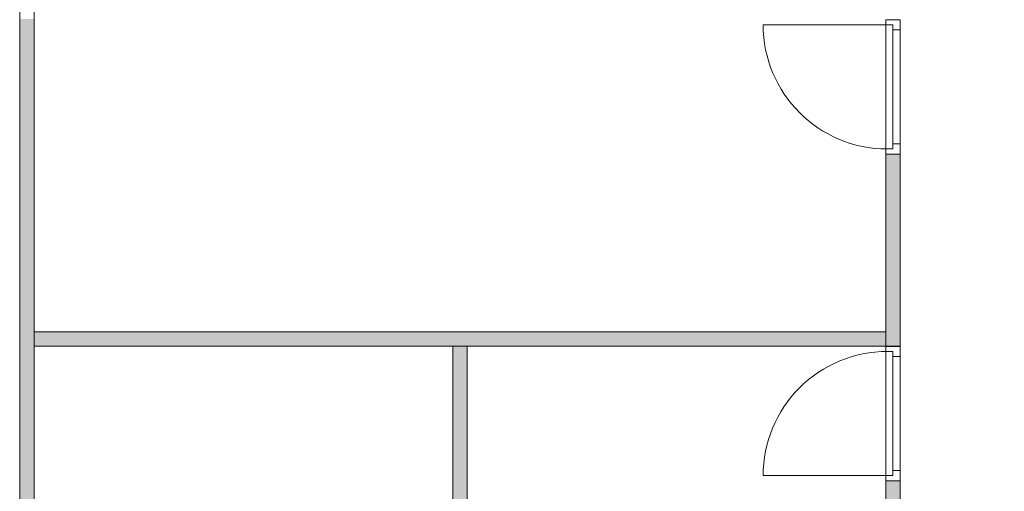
# Model space of a CAD drawing. Header units: inches. Extents: x 15 to 546804, y -66 to 267312.
# Tile 109 of 256: x 436388 to 443207, y 58163 to 61424. Entities that reach past the tile are written whole.
import ezdxf

# ---------------------------------------------------------------- set-up
doc = ezdxf.new("R2010")
doc.units = ezdxf.units.IN
doc.header["$MEASUREMENT"] = 0

msp = doc.modelspace()

# ---------------------------------------------------------------- hatches: boundary and pattern name
at = {"lineweight": 20}
h = msp.add_hatch(color=7, dxfattribs=at)
h.dxf.hatch_style = 1
h.paths.add_polyline_path([(436388.4, 55689.9), (436488.4, 55689.9), (436488.4, 61429.5), (436388.4, 61429.5)])
h = msp.add_hatch(color=7, dxfattribs=at)
h.dxf.hatch_style = 1
h.paths.add_polyline_path([(442486.5, 60495.3), (442386.5, 60495.3), (442386.5, 59166.8), (442486.5, 59166.8)])
h.paths.add_polyline_path([(443207.5, 58089.9), (442486.5, 58089.9), (442486.5, 57989.9), (443207.5, 57989.9)])
h.paths.add_polyline_path([(447840.4, 58089.9), (444136.5, 58089.9), (444136.5, 57989.9), (447840.4, 57989.9)])
h.paths.add_polyline_path([(444886.5, 58236.1), (444786.5, 58236.1), (444786.5, 58089.9), (444886.5, 58089.9)])
h = msp.add_hatch(color=7, dxfattribs=at)
h.dxf.hatch_style = 1
h.paths.add_polyline_path([(436488.4, 59166.8), (442386.5, 59166.8), (442386.5, 59266.8), (436488.4, 59266.8)])
h = msp.add_hatch(color=7, dxfattribs=at)
h.dxf.hatch_style = 1
h.paths.add_polyline_path([(439387.5, 55689.9), (439487.5, 55689.9), (439487.5, 59166.8), (439387.5, 59166.8)])
h = msp.add_hatch(color=7, dxfattribs=at)
h.dxf.hatch_style = 1
h.paths.add_polyline_path([(442386.5, 55689.9), (442486.5, 55689.9), (442486.5, 58236.1), (442386.5, 58236.1)])

# ---------------------------------------------------------------- linework, layer by layer
at = {"color": 7, "lineweight": 20}
for p, q in [((436388.4, 55689.9, 7000), (436388.4, 61639.9, 7000)), ((436388.4, 55689.9, 9700), (436388.4, 61639.9, 9700)), ((436488.4, 61639.9, 7000), (436488.4, 55689.9, 7000)), ((436488.4, 61639.9, 9700), (436488.4, 55689.9, 9700)), ((436388.4, 61429.5, 7000), (436388.4, 55689.9, 7000)), ((436488.4, 55689.9, 7000), (436488.4, 61429.5, 7000)), ((442396.5, 61389.3, 7000), (441537.5, 61389.3, 7000)), ((442386.5, 61354.3, 9200), (442386.5, 61424.3, 9200)), ((442486.5, 61424.3, 9200), (442386.5, 61424.3, 9200)), ((442486.5, 61424.3, 9700), (442386.5, 61424.3, 9700)), ((442386.5, 61424.3, 9200), (442386.5, 61424.3, 9700)), ((442386.5, 61424.3, 9700), (442386.5, 60495.3, 9700)), ((442386.5, 61424.3, 7000), (442386.5, 61389.3, 7000)), ((442386.5, 60495.3, 9200), (442386.5, 61424.3, 9200)), ((442386.5, 61424.3, 9200), (442386.5, 61424.3, 7000)), ((442486.5, 61424.3, 7000), (442386.5, 61424.3, 7000)), ((442486.5, 61424.3, 9200), (442386.5, 61424.3, 9200)), ((442436.5, 61389.3, 7000), (442386.5, 61389.3, 7000)), ((442386.5, 61389.3, 9165), (442386.5, 61389.3, 7000)), ((442386.5, 60530.3, 9165), (442386.5, 61389.3, 9165)), ((442436.5, 61389.3, 9165), (442386.5, 61389.3, 9165)), ((442396.5, 61389.3, 9165), (442396.5, 61389.3, 7000)), ((442436.5, 61389.3, 9165), (442396.5, 61389.3, 9165)), ((442436.5, 61389.3, 7000), (442396.5, 61389.3, 7000)), ((442436.5, 61389.3, 9165), (442436.5, 61389.3, 7000)), ((442436.5, 61354.3, 7000), (442436.5, 61389.3, 7000)), ((442436.5, 61354.3, 9165), (442436.5, 61389.3, 9165)), ((442436.5, 61389.3, 7000), (442436.5, 60530.3, 7000)), ((442436.5, 61389.3, 9165), (442436.5, 61389.3, 7000)), ((442436.5, 60530.3, 9165), (442436.5, 61389.3, 9165)), ((442436.5, 61389.3, 7000), (442436.5, 61334.5, 7070.8)), ((442436.5, 61334.5, 9059.2), (442436.5, 61389.3, 9130)), ((442486.5, 61354.3, 9200), (442486.5, 61424.3, 9200)), ((442486.5, 61424.3, 9200), (442486.5, 61424.3, 9700)), ((442486.5, 61424.3, 9700), (442486.5, 60495.3, 9700)), ((442486.5, 61424.3, 7000), (442486.5, 61354.3, 7000)), ((442486.5, 60495.3, 9200), (442486.5, 61424.3, 9200)), ((442486.5, 61424.3, 9200), (442486.5, 61424.3, 7000)), ((442386.5, 61354.3, 9630), (442386.5, 60565.3, 9630)), ((442386.5, 61354.3, 9200), (442386.5, 61354.3, 9630)), ((442436.5, 61354.3, 9630), (442436.5, 60565.3, 9630)), ((442436.5, 60565.3, 9200), (442436.5, 61354.3, 9200)), ((442436.5, 61354.3, 9200), (442436.5, 61354.3, 9630)), ((442486.5, 61354.3, 7000), (442436.5, 61354.3, 7000)), ((442486.5, 61354.3, 9130), (442436.5, 61354.3, 9130)), ((442436.5, 61354.3, 9130), (442436.5, 61354.3, 7000)), ((442436.5, 60565.3, 9130), (442436.5, 61354.3, 9130)), ((442436.5, 60565.3, 9165), (442436.5, 61354.3, 9165)), ((442436.5, 61354.3, 9130), (442436.5, 61354.3, 9165)), ((442486.5, 61354.3, 9200), (442486.5, 61354.3, 9630)), ((442486.5, 61354.3, 9630), (442486.5, 60565.3, 9630)), ((442486.5, 60565.3, 9130), (442486.5, 61354.3, 9130)), ((442486.5, 61354.3, 9130), (442486.5, 61354.3, 7000)), ((442436.5, 61225, 8917.6), (442436.5, 61279.8, 8988.4)), ((442436.5, 61279.8, 7141.6), (442436.5, 61225, 7212.4)), ((442436.5, 61115.5, 8776), (442436.5, 61170.2, 8846.8)), ((442436.5, 61170.2, 7283.2), (442436.5, 61115.5, 7354)), ((442436.5, 61005.9, 8634.5), (442436.5, 61060.7, 8705.2)), ((442436.5, 61060.7, 7424.8), (442436.5, 61005.9, 7495.5)), ((442436.5, 60896.4, 8492.9), (442436.5, 60951.1, 8563.7)), ((442436.5, 60951.1, 7566.3), (442436.5, 60896.4, 7637.1)), ((442436.5, 60786.8, 8351.3), (442436.5, 60841.6, 8422.1)), ((442436.5, 60841.6, 7707.9), (442436.5, 60786.8, 7778.7)), ((442436.5, 60677.3, 8209.7), (442436.5, 60732, 8280.5)), ((442436.5, 60732, 7849.5), (442436.5, 60677.3, 7920.3)), ((442436.5, 60567.7, 8068.1), (442436.5, 60622.5, 8138.9)), ((442436.5, 60622.5, 7991.1), (442436.5, 60567.7, 8061.9)), ((442386.5, 60565.3, 9630), (442386.5, 60565.3, 9200)), ((442386.5, 60495.3, 9200), (442386.5, 60565.3, 9200)), ((442436.5, 60565.3, 9630), (442436.5, 60565.3, 9200)), ((442486.5, 60565.3, 9130), (442436.5, 60565.3, 9130)), ((442486.5, 60565.3, 7000), (442436.5, 60565.3, 7000)), ((442436.5, 60565.3, 7000), (442436.5, 60565.3, 9130)), ((442436.5, 60565.3, 7000), (442436.5, 60530.3, 7000)), ((442436.5, 60565.3, 9165), (442436.5, 60530.3, 9165)), ((442436.5, 60565.3, 9130), (442436.5, 60565.3, 9165)), ((442486.5, 60495.3, 9200), (442486.5, 60565.3, 9200)), ((442486.5, 60565.3, 9630), (442486.5, 60565.3, 9200)), ((442486.5, 60565.3, 7000), (442486.5, 60565.3, 9130)), ((442486.5, 60565.3, 7000), (442486.5, 60495.3, 7000)), ((442386.5, 59166.8, 7000), (442386.5, 60537.8, 7000)), ((442386.5, 59166.8, 9700), (442386.5, 60537.8, 9700)), ((442386.5, 60537.8, 7000), (442386.5, 60537.8, 9700)), ((442386.5, 60530.3, 7000), (442386.5, 60495.3, 7000)), ((442436.5, 60530.3, 7000), (442386.5, 60530.3, 7000)), ((442386.5, 60530.3, 7000), (442386.5, 60530.3, 9165)), ((442436.5, 60530.3, 9165), (442386.5, 60530.3, 9165)), ((442486.5, 60495.3, 9200), (442386.5, 60495.3, 9200)), ((442386.5, 60495.3, 9700), (442386.5, 60495.3, 9200)), ((442486.5, 60495.3, 9700), (442386.5, 60495.3, 9700)), ((442386.5, 60495.3, 7000), (442386.5, 60495.3, 9200)), ((442486.5, 60495.3, 7000), (442386.5, 60495.3, 7000)), ((442486.5, 60495.3, 9200), (442386.5, 60495.3, 9200)), ((442396.5, 60530.3, 7000), (442396.5, 60530.3, 9165)), ((442436.5, 60530.3, 9165), (442396.5, 60530.3, 9165)), ((442436.5, 60530.3, 7000), (442396.5, 60530.3, 7000)), ((442436.5, 60530.3, 7000), (442436.5, 60530.3, 9165)), ((442436.5, 60530.3, 7000), (442436.5, 60530.3, 9165)), ((442486.5, 60537.8, 7000), (442486.5, 59166.8, 7000)), ((442486.5, 60537.8, 9700), (442486.5, 59166.8, 9700)), ((442486.5, 60537.8, 7000), (442486.5, 60537.8, 9700)), ((442486.5, 60495.3, 9700), (442486.5, 60495.3, 9200)), ((442486.5, 60495.3, 7000), (442486.5, 60495.3, 9200)), ((436488.4, 59166.8, 7000), (436488.4, 59266.8, 7000)), ((436488.4, 59266.8, 7000), (442386.5, 59266.8, 7000)), ((436488.4, 59266.8, 9700), (442386.5, 59266.8, 9700)), ((436488.4, 59166.8, 9700), (436488.4, 59266.8, 9700)), ((436488.4, 59266.8, 7000), (436488.4, 59266.8, 9700)), ((442386.5, 59266.8, 7000), (436488.4, 59266.8, 7000)), ((436488.4, 59266.8, 7000), (436488.4, 59166.8, 7000)), ((442386.5, 59266.8, 7000), (442386.5, 59166.8, 7000)), ((442386.5, 59266.8, 9700), (442386.5, 59166.8, 9700)), ((442386.5, 59266.8, 7000), (442386.5, 59266.8, 9700)), ((442386.5, 59166.8, 7000), (442386.5, 59266.8, 7000)), ((442386.5, 59166.8, 7000), (436488.4, 59166.8, 7000)), ((442386.5, 59166.8, 9700), (436488.4, 59166.8, 9700)), ((436488.4, 59166.8, 7000), (436488.4, 59166.8, 9700)), ((436488.4, 59166.8, 7000), (442386.5, 59166.8, 7000)), ((439387.5, 59166.8, 7000), (439487.5, 59166.8, 7000)), ((439387.5, 55689.9, 7000), (439387.5, 59166.8, 7000)), ((439387.5, 59166.8, 9700), (439487.5, 59166.8, 9700)), ((439387.5, 55689.9, 9700), (439387.5, 59166.8, 9700)), ((439387.5, 59166.8, 7000), (439387.5, 59166.8, 9700)), ((439487.5, 59166.8, 7000), (439387.5, 59166.8, 7000)), ((439387.5, 59166.8, 7000), (439387.5, 55689.9, 7000)), ((439487.5, 59166.8, 7000), (439487.5, 55689.9, 7000)), ((439487.5, 59166.8, 9700), (439487.5, 55689.9, 9700)), ((439487.5, 59166.8, 7000), (439487.5, 59166.8, 9700)), ((439487.5, 55689.9, 7000), (439487.5, 59166.8, 7000)), ((442486.5, 59166.8, 7000), (442386.5, 59166.8, 7000)), ((442486.5, 59166.8, 9700), (442386.5, 59166.8, 9700)), ((442386.5, 59166.8, 7000), (442386.5, 59166.8, 9700)), ((442386.5, 59166.8, 7000), (442386.5, 59166.8, 9700)), ((442486.5, 59165.1, 9200), (442386.5, 59165.1, 9200)), ((442386.5, 59165.1, 9200), (442386.5, 59095.1, 9200)), ((442386.5, 59165.1, 9700), (442386.5, 59165.1, 9200)), ((442386.5, 58236.1, 9700), (442386.5, 59165.1, 9700)), ((442486.5, 59165.1, 9700), (442386.5, 59165.1, 9700)), ((442386.5, 59130.1, 7000), (442386.5, 59165.1, 7000)), ((442386.5, 59165.1, 7000), (442386.5, 59165.1, 9200)), ((442386.5, 59165.1, 9200), (442386.5, 58236.1, 9200)), ((442486.5, 59165.1, 7000), (442386.5, 59165.1, 7000)), ((442486.5, 59165.1, 9200), (442386.5, 59165.1, 9200)), ((442436.5, 59130.1, 7000), (442386.5, 59130.1, 7000)), ((442386.5, 59130.1, 7000), (442386.5, 59130.1, 9165)), ((442386.5, 59130.1, 9165), (442386.5, 58271.1, 9165)), ((442436.5, 59130.1, 9165), (442386.5, 59130.1, 9165)), ((442396.5, 59130.1, 7000), (442396.5, 59130.1, 9165)), ((442436.5, 59130.1, 9165), (442396.5, 59130.1, 9165)), ((442436.5, 59130.1, 7000), (442396.5, 59130.1, 7000)), ((442436.5, 59130.1, 7000), (442436.5, 59130.1, 9165)), ((442436.5, 59095.1, 7000), (442436.5, 59130.1, 7000)), ((442436.5, 59095.1, 9165), (442436.5, 59130.1, 9165)), ((442436.5, 58271.1, 7000), (442436.5, 59130.1, 7000)), ((442436.5, 59130.1, 7000), (442436.5, 59130.1, 9165)), ((442436.5, 59130.1, 9165), (442436.5, 58271.1, 9165)), ((442486.5, 59166.8, 7000), (442486.5, 59166.8, 9700)), ((442486.5, 59165.1, 9200), (442486.5, 59095.1, 9200)), ((442486.5, 58236.1, 9700), (442486.5, 59165.1, 9700)), ((442486.5, 59165.1, 9700), (442486.5, 59165.1, 9200)), ((442486.5, 59095.1, 7000), (442486.5, 59165.1, 7000)), ((442486.5, 59165.1, 7000), (442486.5, 59165.1, 9200)), ((442486.5, 59165.1, 9200), (442486.5, 58236.1, 9200)), ((442386.5, 58306.1, 9630), (442386.5, 59095.1, 9630)), ((442386.5, 59095.1, 9630), (442386.5, 59095.1, 9200)), ((442436.5, 59095.1, 9630), (442436.5, 59095.1, 9200)), ((442436.5, 58306.1, 9630), (442436.5, 59095.1, 9630)), ((442436.5, 59095.1, 9200), (442436.5, 58306.1, 9200)), ((442486.5, 59095.1, 9130), (442436.5, 59095.1, 9130)), ((442486.5, 59095.1, 7000), (442436.5, 59095.1, 7000)), ((442436.5, 59095.1, 7000), (442436.5, 59095.1, 9130)), ((442436.5, 59095.1, 9130), (442436.5, 58306.1, 9130)), ((442436.5, 59095.1, 9165), (442436.5, 58306.1, 9165)), ((442436.5, 59095.1, 9130), (442436.5, 59095.1, 9165)), ((442436.5, 59092.7, 8068.1), (442436.5, 59037.9, 8138.9)), ((442436.5, 59037.9, 7991.1), (442436.5, 59092.7, 8061.9)), ((442486.5, 59095.1, 9630), (442486.5, 59095.1, 9200)), ((442486.5, 58306.1, 9630), (442486.5, 59095.1, 9630)), ((442486.5, 59095.1, 7000), (442486.5, 59095.1, 9130)), ((442486.5, 59095.1, 9130), (442486.5, 58306.1, 9130)), ((442436.5, 58983.1, 8209.7), (442436.5, 58928.3, 8280.5)), ((442436.5, 58928.3, 7849.5), (442436.5, 58983.1, 7920.3)), ((442436.5, 58873.6, 8351.3), (442436.5, 58818.8, 8422.1)), ((442436.5, 58818.8, 7707.9), (442436.5, 58873.6, 7778.7)), ((442436.5, 58764, 8492.9), (442436.5, 58709.3, 8563.7)), ((442436.5, 58709.3, 7566.3), (442436.5, 58764, 7637.1)), ((442436.5, 58654.5, 8634.5), (442436.5, 58599.7, 8705.2)), ((442436.5, 58599.7, 7424.8), (442436.5, 58654.5, 7495.5)), ((442436.5, 58544.9, 8776), (442436.5, 58490.2, 8846.8)), ((442436.5, 58490.2, 7283.2), (442436.5, 58544.9, 7354)), ((442436.5, 58435.4, 8917.6), (442436.5, 58380.6, 8988.4)), ((442436.5, 58380.6, 7141.6), (442436.5, 58435.4, 7212.4)), ((442386.5, 58306.1, 9200), (442386.5, 58236.1, 9200)), ((442386.5, 58306.1, 9200), (442386.5, 58306.1, 9630)), ((442436.5, 58271.1, 7000), (442436.5, 58325.8, 7070.8)), ((442436.5, 58325.8, 9059.2), (442436.5, 58271.1, 9130)), ((442436.5, 58306.1, 9200), (442436.5, 58306.1, 9630)), ((442486.5, 58306.1, 7000), (442436.5, 58306.1, 7000)), ((442486.5, 58306.1, 9130), (442436.5, 58306.1, 9130)), ((442436.5, 58306.1, 9130), (442436.5, 58306.1, 7000)), ((442436.5, 58306.1, 7000), (442436.5, 58271.1, 7000)), ((442436.5, 58306.1, 9165), (442436.5, 58271.1, 9165)), ((442436.5, 58306.1, 9130), (442436.5, 58306.1, 9165)), ((442486.5, 58306.1, 9200), (442486.5, 58306.1, 9630)), ((442486.5, 58306.1, 9200), (442486.5, 58236.1, 9200)), ((442486.5, 58236.1, 7000), (442486.5, 58306.1, 7000)), ((442486.5, 58306.1, 9130), (442486.5, 58306.1, 7000)), ((442396.5, 58271.1, 7000), (441537.5, 58271.1, 7000)), ((442386.5, 58236.1, 7000), (442386.5, 58271.1, 7000)), ((442436.5, 58271.1, 7000), (442386.5, 58271.1, 7000)), ((442386.5, 58271.1, 9165), (442386.5, 58271.1, 7000)), ((442436.5, 58271.1, 9165), (442386.5, 58271.1, 9165)), ((442486.5, 58236.1, 9200), (442386.5, 58236.1, 9200)), ((442486.5, 58236.1, 9700), (442386.5, 58236.1, 9700)), ((442386.5, 58236.1, 9200), (442386.5, 58236.1, 9700)), ((442386.5, 58236.1, 9200), (442386.5, 58236.1, 7000)), ((442486.5, 58236.1, 7000), (442386.5, 58236.1, 7000)), ((442486.5, 58236.1, 9200), (442386.5, 58236.1, 9200)), ((442386.5, 58236.1, 7000), (442486.5, 58236.1, 7000)), ((442386.5, 55689.9, 7000), (442386.5, 58236.1, 7000)), ((442386.5, 58236.1, 9700), (442486.5, 58236.1, 9700)), ((442386.5, 55689.9, 9700), (442386.5, 58236.1, 9700)), ((442386.5, 58236.1, 7000), (442386.5, 58236.1, 9700)), ((442486.5, 58236.1, 0), (442386.5, 58236.1, 0)), ((442386.5, 58236.1, 0), (442386.5, 55689.9, 0)), ((442396.5, 58271.1, 9165), (442396.5, 58271.1, 7000)), ((442436.5, 58271.1, 9165), (442396.5, 58271.1, 9165)), ((442436.5, 58271.1, 7000), (442396.5, 58271.1, 7000)), ((442436.5, 58271.1, 9165), (442436.5, 58271.1, 7000)), ((442436.5, 58271.1, 9165), (442436.5, 58271.1, 7000)), ((442486.5, 58236.1, 9200), (442486.5, 58236.1, 9700)), ((442486.5, 58236.1, 9200), (442486.5, 58236.1, 7000)), ((442486.5, 58236.1, 7000), (442486.5, 55689.9, 7000)), ((442486.5, 58236.1, 9700), (442486.5, 55689.9, 9700)), ((442486.5, 58236.1, 7000), (442486.5, 58236.1, 9700)), ((442486.5, 55689.9, 0), (442486.5, 58236.1, 0))]:
    msp.add_line(p, q, dxfattribs=at)
at = {"color": 7, "lineweight": 20, "extrusion": (5.61302e-17, 1.21113e-11, -1)}
msp.add_ellipse((442396.5, 61389.3, 7000), major_axis=(-859.5, 0), ratio=0.999391, start_param=4.712389, end_param=6.283185, dxfattribs=at)
at = {"color": 7, "lineweight": 20}
msp.add_ellipse((442396.5, 58271.1, 7000), major_axis=(859.5, 0), ratio=0.999391, start_param=1.570796, end_param=3.141593, dxfattribs=at)
for points, invisible_edges in [([(436388.4, 61639.9, 9700), (436388.4, 55689.9, 7000), (436388.4, 55689.9, 9700)], 1), ([(436388.4, 55689.9, 7000), (436388.4, 61639.9, 9700), (436388.4, 61639.9, 7000)], 1), ([(436488.4, 55689.9, 9700), (436388.4, 61639.9, 9700), (436388.4, 55689.9, 9700)], 1), ([(436388.4, 61639.9, 9700), (436488.4, 55689.9, 9700), (436488.4, 61639.9, 9700)], 1), ([(436488.4, 61639.9, 7000), (436388.4, 55689.9, 7000), (436388.4, 61639.9, 7000)], 1), ([(436388.4, 55689.9, 7000), (436488.4, 61639.9, 7000), (436488.4, 55689.9, 7000)], 1), ([(436488.4, 61639.9, 7000), (436488.4, 55689.9, 9700), (436488.4, 55689.9, 7000)], 1), ([(436488.4, 55689.9, 9700), (436488.4, 61639.9, 7000), (436488.4, 61639.9, 9700)], 1), ([(442386.5, 61424.3, 7000), (442486.5, 61424.3, 9200), (442486.5, 61424.3, 7000)], 1), ([(442486.5, 61424.3, 9200), (442386.5, 61424.3, 7000), (442386.5, 61424.3, 9200)], 1), ([(442386.5, 61389.3, 9165), (442386.5, 61424.3, 7000), (442386.5, 61389.3, 7000)], 1), ([(442386.5, 61424.3, 7000), (442386.5, 61389.3, 9165), (442386.5, 61424.3, 9200)], 3), ([(442386.5, 61424.3, 9200), (442386.5, 61389.3, 9165), (442386.5, 60495.3, 9200)], 3), ([(442486.5, 61424.3, 9200), (442386.5, 60495.3, 9200), (442486.5, 60495.3, 9200)], 1), ([(442386.5, 60495.3, 9200), (442486.5, 61424.3, 9200), (442386.5, 61424.3, 9200)], 1), ([(442386.5, 61424.3, 7000), (442436.5, 61389.3, 7000), (442386.5, 61389.3, 7000)], 1), ([(442486.5, 61424.3, 7000), (442436.5, 61389.3, 7000), (442386.5, 61424.3, 7000)], 3), ([(442486.5, 60495.3, 9700), (442386.5, 61424.3, 9700), (442386.5, 60495.3, 9700)], 1), ([(442386.5, 61424.3, 9700), (442486.5, 60495.3, 9700), (442486.5, 61424.3, 9700)], 1), ([(442386.5, 61354.3, 9630), (442386.5, 61424.3, 9200), (442386.5, 61354.3, 9200)], 1), ([(442386.5, 61424.3, 9200), (442386.5, 61354.3, 9630), (442386.5, 61424.3, 9700)], 3), ([(442386.5, 61424.3, 9700), (442386.5, 61354.3, 9630), (442386.5, 60495.3, 9700)], 3), ([(442386.5, 61424.3, 9200), (442486.5, 61424.3, 9700), (442486.5, 61424.3, 9200)], 1), ([(442486.5, 61424.3, 9700), (442386.5, 61424.3, 9200), (442386.5, 61424.3, 9700)], 1), ([(442436.5, 61389.3, 9165), (442386.5, 61389.3, 7000), (442436.5, 61389.3, 7000)], 1), ([(442386.5, 61389.3, 7000), (442436.5, 61389.3, 9165), (442386.5, 61389.3, 9165)], 1), ([(442386.5, 60530.3, 9165), (442386.5, 60495.3, 9200), (442386.5, 61389.3, 9165)], 3), ([(442386.5, 61389.3, 9165), (442436.5, 60530.3, 9165), (442386.5, 60530.3, 9165)], 1), ([(442436.5, 60530.3, 9165), (442386.5, 61389.3, 9165), (442436.5, 60565.3, 9165)], 3), ([(442436.5, 60565.3, 9165), (442386.5, 61389.3, 9165), (442436.5, 61354.3, 9165)], 3), ([(442436.5, 61354.3, 9165), (442386.5, 61389.3, 9165), (442436.5, 61389.3, 9165)], 1), ([(442396.5, 61389.3, 7000), (442436.5, 61389.3, 9165), (442436.5, 61389.3, 7000)], 1), ([(442436.5, 61389.3, 9165), (442396.5, 61389.3, 7000), (442396.5, 61389.3, 9165)], 1), ([(442486.5, 61354.3, 7000), (442436.5, 61389.3, 7000), (442486.5, 61424.3, 7000)], 3), ([(442436.5, 61389.3, 9165), (442436.5, 60530.3, 7000), (442436.5, 61389.3, 7000)], 1), ([(442436.5, 60530.3, 7000), (442436.5, 61389.3, 9165), (442436.5, 60530.3, 9165)], 1), ([(442436.5, 61354.3, 9130), (442436.5, 61389.3, 7000), (442436.5, 61354.3, 7000)], 1), ([(442436.5, 61389.3, 7000), (442436.5, 61354.3, 9130), (442436.5, 61389.3, 9165)], 3), ([(442436.5, 61389.3, 9165), (442436.5, 61354.3, 9130), (442436.5, 61354.3, 9165)], 1), ([(442436.5, 61389.3, 7000), (442486.5, 61354.3, 7000), (442436.5, 61354.3, 7000)], 1), ([(442486.5, 61424.3, 9200), (442486.5, 61354.3, 7000), (442486.5, 61424.3, 7000)], 1), ([(442486.5, 61354.3, 7000), (442486.5, 61424.3, 9200), (442486.5, 61354.3, 9130)], 3), ([(442486.5, 61354.3, 9130), (442486.5, 61424.3, 9200), (442486.5, 60565.3, 9130)], 3), ([(442486.5, 60495.3, 9200), (442486.5, 60565.3, 9130), (442486.5, 61424.3, 9200)], 3), ([(442486.5, 61424.3, 9700), (442486.5, 61354.3, 9200), (442486.5, 61424.3, 9200)], 1), ([(442486.5, 61354.3, 9200), (442486.5, 61424.3, 9700), (442486.5, 61354.3, 9630)], 3), ([(442486.5, 61354.3, 9630), (442486.5, 61424.3, 9700), (442486.5, 60565.3, 9630)], 3), ([(442486.5, 60495.3, 9700), (442486.5, 60565.3, 9630), (442486.5, 61424.3, 9700)], 3), ([(442386.5, 60565.3, 9630), (442386.5, 60495.3, 9700), (442386.5, 61354.3, 9630)], 3), ([(442486.5, 61354.3, 9130), (442436.5, 61354.3, 7000), (442486.5, 61354.3, 7000)], 1), ([(442436.5, 61354.3, 7000), (442486.5, 61354.3, 9130), (442436.5, 61354.3, 9130)], 1), ([(442436.5, 60565.3, 9165), (442436.5, 61354.3, 9130), (442436.5, 60565.3, 9130)], 1), ([(442436.5, 61354.3, 9130), (442436.5, 60565.3, 9165), (442436.5, 61354.3, 9165)], 1), ([(442436.5, 61354.3, 9130), (442486.5, 60565.3, 9130), (442436.5, 60565.3, 9130)], 1), ([(442486.5, 60565.3, 9130), (442436.5, 61354.3, 9130), (442486.5, 61354.3, 9130)], 1), ([(442436.5, 61354.3, 9630), (442436.5, 60565.3, 9200), (442436.5, 61354.3, 9200)], 1), ([(442436.5, 60565.3, 9200), (442436.5, 61354.3, 9630), (442436.5, 60565.3, 9630)], 1), ([(442386.5, 60495.3, 9200), (442386.5, 60565.3, 9630), (442386.5, 60565.3, 9200)], 1), ([(442386.5, 60565.3, 9630), (442386.5, 60495.3, 9200), (442386.5, 60495.3, 9700)], 13), ([(442436.5, 60565.3, 7000), (442486.5, 60565.3, 9130), (442486.5, 60565.3, 7000)], 1), ([(442486.5, 60565.3, 9130), (442436.5, 60565.3, 7000), (442436.5, 60565.3, 9130)], 1), ([(442436.5, 60530.3, 9165), (442436.5, 60565.3, 7000), (442436.5, 60530.3, 7000)], 1), ([(442436.5, 60565.3, 7000), (442436.5, 60530.3, 9165), (442436.5, 60565.3, 9130)], 3), ([(442436.5, 60565.3, 9130), (442436.5, 60530.3, 9165), (442436.5, 60565.3, 9165)], 1), ([(442486.5, 60495.3, 7000), (442436.5, 60530.3, 7000), (442486.5, 60565.3, 7000)], 3), ([(442486.5, 60565.3, 7000), (442436.5, 60530.3, 7000), (442436.5, 60565.3, 7000)], 1), ([(442486.5, 60565.3, 9130), (442486.5, 60495.3, 7000), (442486.5, 60565.3, 7000)], 1), ([(442486.5, 60495.3, 7000), (442486.5, 60565.3, 9130), (442486.5, 60495.3, 9200)], 3), ([(442486.5, 60565.3, 9630), (442486.5, 60495.3, 9200), (442486.5, 60565.3, 9200)], 1), ([(442486.5, 60495.3, 9200), (442486.5, 60565.3, 9630), (442486.5, 60495.3, 9700)], 3), ([(442386.5, 60537.8, 9700), (442386.5, 59166.8, 7000), (442386.5, 59166.8, 9700)], 1), ([(442386.5, 59166.8, 7000), (442386.5, 60537.8, 9700), (442386.5, 60537.8, 7000)], 1), ([(442386.5, 60530.3, 7000), (442436.5, 60530.3, 9165), (442436.5, 60530.3, 7000)], 1), ([(442436.5, 60530.3, 9165), (442386.5, 60530.3, 7000), (442386.5, 60530.3, 9165)], 1), ([(442386.5, 60495.3, 9200), (442386.5, 60530.3, 7000), (442386.5, 60495.3, 7000)], 1), ([(442386.5, 60530.3, 7000), (442386.5, 60495.3, 9200), (442386.5, 60530.3, 9165)], 3), ([(442386.5, 60530.3, 7000), (442486.5, 60495.3, 7000), (442386.5, 60495.3, 7000)], 1), ([(442486.5, 60495.3, 7000), (442386.5, 60530.3, 7000), (442436.5, 60530.3, 7000)], 13), ([(442486.5, 60495.3, 9200), (442386.5, 60495.3, 7000), (442486.5, 60495.3, 7000)], 1), ([(442386.5, 60495.3, 7000), (442486.5, 60495.3, 9200), (442386.5, 60495.3, 9200)], 1), ([(442386.5, 60495.3, 9700), (442486.5, 60495.3, 9200), (442486.5, 60495.3, 9700)], 1), ([(442486.5, 60495.3, 9200), (442386.5, 60495.3, 9700), (442386.5, 60495.3, 9200)], 1), ([(442396.5, 60530.3, 9165), (442436.5, 60530.3, 7000), (442436.5, 60530.3, 9165)], 1), ([(442436.5, 60530.3, 7000), (442396.5, 60530.3, 9165), (442396.5, 60530.3, 7000)], 1), ([(442486.5, 60537.8, 7000), (442486.5, 59166.8, 9700), (442486.5, 59166.8, 7000)], 1), ([(442486.5, 59166.8, 9700), (442486.5, 60537.8, 7000), (442486.5, 60537.8, 9700)], 1), ([(436488.4, 59166.8, 9700), (436488.4, 59266.8, 7000), (436488.4, 59166.8, 7000)], 1), ([(436488.4, 59266.8, 7000), (436488.4, 59166.8, 9700), (436488.4, 59266.8, 9700)], 1), ([(442386.5, 59266.8, 9700), (436488.4, 59266.8, 7000), (436488.4, 59266.8, 9700)], 1), ([(436488.4, 59266.8, 7000), (442386.5, 59266.8, 9700), (442386.5, 59266.8, 7000)], 1), ([(436488.4, 59266.8, 9700), (442386.5, 59166.8, 9700), (442386.5, 59266.8, 9700)], 1), ([(442386.5, 59166.8, 9700), (436488.4, 59266.8, 9700), (436488.4, 59166.8, 9700)], 1), ([(442386.5, 59166.8, 7000), (436488.4, 59266.8, 7000), (442386.5, 59266.8, 7000)], 1), ([(436488.4, 59266.8, 7000), (442386.5, 59166.8, 7000), (436488.4, 59166.8, 7000)], 1), ([(442386.5, 59266.8, 9700), (442386.5, 59166.8, 7000), (442386.5, 59266.8, 7000)], 1), ([(442386.5, 59166.8, 7000), (442386.5, 59266.8, 9700), (442386.5, 59166.8, 9700)], 1), ([(442386.5, 59166.8, 7000), (436488.4, 59166.8, 9700), (436488.4, 59166.8, 7000)], 1), ([(436488.4, 59166.8, 9700), (442386.5, 59166.8, 7000), (442386.5, 59166.8, 9700)], 1), ([(439387.5, 59166.8, 9700), (439387.5, 55689.9, 7000), (439387.5, 55689.9, 9700)], 1), ([(439387.5, 55689.9, 7000), (439387.5, 59166.8, 9700), (439387.5, 59166.8, 7000)], 1), ([(439387.5, 59166.8, 9700), (439487.5, 59166.8, 7000), (439387.5, 59166.8, 7000)], 1), ([(439487.5, 59166.8, 7000), (439387.5, 59166.8, 9700), (439487.5, 59166.8, 9700)], 1), ([(439487.5, 55689.9, 9700), (439387.5, 59166.8, 9700), (439387.5, 55689.9, 9700)], 1), ([(439387.5, 59166.8, 9700), (439487.5, 55689.9, 9700), (439487.5, 59166.8, 9700)], 1), ([(439487.5, 59166.8, 7000), (439387.5, 55689.9, 7000), (439387.5, 59166.8, 7000)], 1), ([(439387.5, 55689.9, 7000), (439487.5, 59166.8, 7000), (439487.5, 55689.9, 7000)], 1), ([(439487.5, 59166.8, 7000), (439487.5, 55689.9, 9700), (439487.5, 55689.9, 7000)], 1), ([(439487.5, 55689.9, 9700), (439487.5, 59166.8, 7000), (439487.5, 59166.8, 9700)], 1), ([(442486.5, 59166.8, 9700), (442386.5, 59166.8, 7000), (442486.5, 59166.8, 7000)], 1), ([(442386.5, 59166.8, 7000), (442486.5, 59166.8, 9700), (442386.5, 59166.8, 9700)], 1), ([(442486.5, 59165.1, 7000), (442386.5, 59165.1, 7000), (442486.5, 59165.1, 9200)], 2), ([(442386.5, 59165.1, 9200), (442486.5, 59165.1, 9200), (442386.5, 59165.1, 7000)], 2), ([(442386.5, 59165.1, 7000), (442386.5, 59130.1, 7000), (442386.5, 59165.1, 9200)], 2), ([(442386.5, 59130.1, 9165), (442386.5, 59165.1, 9200), (442386.5, 59130.1, 7000)], 3), ([(442386.5, 58271.1, 9165), (442386.5, 59165.1, 9200), (442386.5, 59130.1, 9165)], 3), ([(442386.5, 59165.1, 9200), (442386.5, 58271.1, 9165), (442386.5, 58236.1, 9200)], 3), ([(442486.5, 59165.1, 9200), (442386.5, 59165.1, 9200), (442486.5, 58236.1, 9200)], 2), ([(442386.5, 58236.1, 9200), (442486.5, 58236.1, 9200), (442386.5, 59165.1, 9200)], 2), ([(442386.5, 59165.1, 7000), (442486.5, 59165.1, 7000), (442386.5, 59130.1, 7000)], 2), ([(442436.5, 59130.1, 7000), (442386.5, 59130.1, 7000), (442486.5, 59165.1, 7000)], 14), ([(442386.5, 59165.1, 9700), (442386.5, 58236.1, 9700), (442486.5, 59165.1, 9700)], 2), ([(442486.5, 58236.1, 9700), (442486.5, 59165.1, 9700), (442386.5, 58236.1, 9700)], 2), ([(442486.5, 59165.1, 9700), (442486.5, 59165.1, 9200), (442386.5, 59165.1, 9700)], 2), ([(442386.5, 59165.1, 9200), (442386.5, 59165.1, 9700), (442486.5, 59165.1, 9200)], 2), ([(442386.5, 59095.1, 9200), (442386.5, 59095.1, 9630), (442386.5, 59165.1, 9200)], 2), ([(442386.5, 59165.1, 9700), (442386.5, 59165.1, 9200), (442386.5, 59095.1, 9630)], 14), ([(442386.5, 58306.1, 9630), (442386.5, 59165.1, 9700), (442386.5, 59095.1, 9630)], 3), ([(442386.5, 59165.1, 9700), (442386.5, 58306.1, 9630), (442386.5, 58236.1, 9700)], 3), ([(442436.5, 59130.1, 7000), (442436.5, 59130.1, 9165), (442386.5, 59130.1, 7000)], 2), ([(442386.5, 59130.1, 9165), (442386.5, 59130.1, 7000), (442436.5, 59130.1, 9165)], 2), ([(442386.5, 59130.1, 9165), (442436.5, 59130.1, 9165), (442386.5, 58271.1, 9165)], 2), ([(442436.5, 59095.1, 9165), (442386.5, 58271.1, 9165), (442436.5, 59130.1, 9165)], 3), ([(442436.5, 59130.1, 9165), (442436.5, 59130.1, 7000), (442396.5, 59130.1, 9165)], 2), ([(442396.5, 59130.1, 7000), (442396.5, 59130.1, 9165), (442436.5, 59130.1, 7000)], 2), ([(442486.5, 59095.1, 7000), (442436.5, 59130.1, 7000), (442486.5, 59165.1, 7000)], 3), ([(442436.5, 58271.1, 7000), (442436.5, 59130.1, 7000), (442436.5, 58271.1, 9165)], 2), ([(442436.5, 59130.1, 9165), (442436.5, 58271.1, 9165), (442436.5, 59130.1, 7000)], 2), ([(442436.5, 59130.1, 7000), (442436.5, 59095.1, 7000), (442436.5, 59130.1, 9165)], 2), ([(442436.5, 59095.1, 9130), (442436.5, 59130.1, 9165), (442436.5, 59095.1, 7000)], 3), ([(442436.5, 59095.1, 9165), (442436.5, 59130.1, 9165), (442436.5, 59095.1, 9130)], 2), ([(442436.5, 59095.1, 7000), (442436.5, 59130.1, 7000), (442486.5, 59095.1, 7000)], 2), ([(442486.5, 59095.1, 7000), (442486.5, 59165.1, 7000), (442486.5, 59095.1, 9130)], 2), ([(442486.5, 59165.1, 9200), (442486.5, 59095.1, 9130), (442486.5, 59165.1, 7000)], 3), ([(442486.5, 58236.1, 9200), (442486.5, 59095.1, 9130), (442486.5, 59165.1, 9200)], 3), ([(442486.5, 59095.1, 9200), (442486.5, 59165.1, 9200), (442486.5, 59095.1, 9630)], 2), ([(442486.5, 59165.1, 9700), (442486.5, 59095.1, 9630), (442486.5, 59165.1, 9200)], 3), ([(442486.5, 58236.1, 9700), (442486.5, 59095.1, 9630), (442486.5, 59165.1, 9700)], 3), ([(442436.5, 58306.1, 9165), (442386.5, 58271.1, 9165), (442436.5, 59095.1, 9165)], 3), ([(442486.5, 59095.1, 7000), (442486.5, 59095.1, 9130), (442436.5, 59095.1, 7000)], 2), ([(442436.5, 59095.1, 9130), (442436.5, 59095.1, 7000), (442486.5, 59095.1, 9130)], 2), ([(442436.5, 59095.1, 9130), (442436.5, 58306.1, 9130), (442436.5, 59095.1, 9165)], 2), ([(442436.5, 58306.1, 9165), (442436.5, 59095.1, 9165), (442436.5, 58306.1, 9130)], 2), ([(442436.5, 59095.1, 9130), (442486.5, 59095.1, 9130), (442436.5, 58306.1, 9130)], 2), ([(442486.5, 58306.1, 9130), (442436.5, 58306.1, 9130), (442486.5, 59095.1, 9130)], 2), ([(442436.5, 58306.1, 9200), (442436.5, 59095.1, 9200), (442436.5, 58306.1, 9630)], 2), ([(442436.5, 59095.1, 9630), (442436.5, 58306.1, 9630), (442436.5, 59095.1, 9200)], 2), ([(442486.5, 59095.1, 9130), (442486.5, 58236.1, 9200), (442486.5, 58306.1, 9130)], 3), ([(442486.5, 59095.1, 9630), (442486.5, 58236.1, 9700), (442486.5, 58306.1, 9630)], 3), ([(442436.5, 58271.1, 9165), (442386.5, 58271.1, 9165), (442436.5, 58306.1, 9165)], 2), ([(442386.5, 58306.1, 9200), (442386.5, 58236.1, 9200), (442386.5, 58306.1, 9630)], 2), ([(442386.5, 58236.1, 9700), (442386.5, 58306.1, 9630), (442386.5, 58236.1, 9200)], 3), ([(442436.5, 58306.1, 7000), (442436.5, 58271.1, 7000), (442436.5, 58306.1, 9130)], 2), ([(442436.5, 58271.1, 9165), (442436.5, 58306.1, 9130), (442436.5, 58271.1, 7000)], 3), ([(442436.5, 58306.1, 9165), (442436.5, 58306.1, 9130), (442436.5, 58271.1, 9165)], 2), ([(442486.5, 58306.1, 7000), (442436.5, 58306.1, 7000), (442486.5, 58306.1, 9130)], 2), ([(442436.5, 58306.1, 9130), (442486.5, 58306.1, 9130), (442436.5, 58306.1, 7000)], 2), ([(442436.5, 58306.1, 7000), (442486.5, 58306.1, 7000), (442436.5, 58271.1, 7000)], 2), ([(442486.5, 58236.1, 7000), (442436.5, 58271.1, 7000), (442486.5, 58306.1, 7000)], 3), ([(442486.5, 58236.1, 7000), (442486.5, 58306.1, 7000), (442486.5, 58236.1, 9200)], 2), ([(442486.5, 58306.1, 9130), (442486.5, 58236.1, 9200), (442486.5, 58306.1, 7000)], 3), ([(442486.5, 58236.1, 9200), (442486.5, 58306.1, 9200), (442486.5, 58236.1, 9700)], 2), ([(442486.5, 58306.1, 9630), (442486.5, 58236.1, 9700), (442486.5, 58306.1, 9200)], 3), ([(442436.5, 58271.1, 7000), (442386.5, 58271.1, 7000), (442436.5, 58271.1, 9165)], 2), ([(442386.5, 58271.1, 9165), (442436.5, 58271.1, 9165), (442386.5, 58271.1, 7000)], 2), ([(442386.5, 58271.1, 7000), (442386.5, 58236.1, 7000), (442386.5, 58271.1, 9165)], 2), ([(442386.5, 58236.1, 9200), (442386.5, 58271.1, 9165), (442386.5, 58236.1, 7000)], 3), ([(442386.5, 58271.1, 7000), (442436.5, 58271.1, 7000), (442386.5, 58236.1, 7000)], 2), ([(442386.5, 58236.1, 7000), (442436.5, 58271.1, 7000), (442486.5, 58236.1, 7000)], 3), ([(442386.5, 58236.1, 9700), (442386.5, 55689.9, 7000), (442386.5, 55689.9, 9700)], 1), ([(442386.5, 55689.9, 7000), (442386.5, 58236.1, 9700), (442386.5, 58236.1, 7000)], 1), ([(442386.5, 58236.1, 9700), (442486.5, 58236.1, 7000), (442386.5, 58236.1, 7000)], 1), ([(442486.5, 58236.1, 7000), (442386.5, 58236.1, 9700), (442486.5, 58236.1, 9700)], 1), ([(442486.5, 55689.9, 9700), (442386.5, 58236.1, 9700), (442386.5, 55689.9, 9700)], 1), ([(442386.5, 58236.1, 9700), (442486.5, 55689.9, 9700), (442486.5, 58236.1, 9700)], 1), ([(442486.5, 58236.1, 7000), (442386.5, 55689.9, 7000), (442386.5, 58236.1, 7000)], 1), ([(442386.5, 55689.9, 7000), (442486.5, 58236.1, 7000), (442486.5, 55689.9, 7000)], 1), ([(442486.5, 58236.1, 7000), (442486.5, 58236.1, 9200), (442386.5, 58236.1, 7000)], 2), ([(442386.5, 58236.1, 9200), (442386.5, 58236.1, 7000), (442486.5, 58236.1, 9200)], 2), ([(442486.5, 58236.1, 9200), (442486.5, 58236.1, 9700), (442386.5, 58236.1, 9200)], 2), ([(442386.5, 58236.1, 9700), (442386.5, 58236.1, 9200), (442486.5, 58236.1, 9700)], 2), ([(442436.5, 58271.1, 7000), (442436.5, 58271.1, 9165), (442396.5, 58271.1, 7000)], 2), ([(442396.5, 58271.1, 9165), (442396.5, 58271.1, 7000), (442436.5, 58271.1, 9165)], 2), ([(442486.5, 58236.1, 7000), (442486.5, 55689.9, 9700), (442486.5, 55689.9, 7000)], 1), ([(442486.5, 55689.9, 9700), (442486.5, 58236.1, 7000), (442486.5, 58236.1, 9700)], 1)]:
    msp.add_3dface(points, dxfattribs=dict(at, invisible_edges=invisible_edges))

doc.saveas('drawing.dxf')
